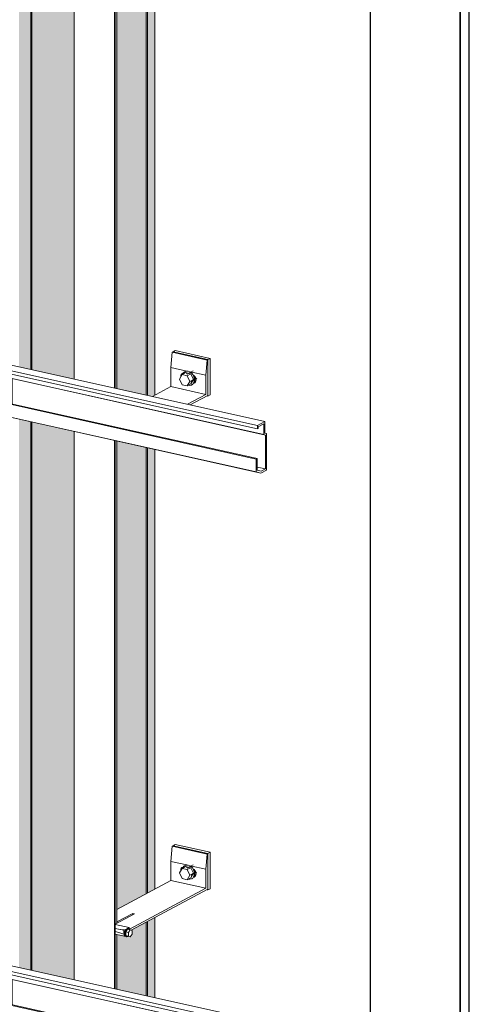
# Model space of a CAD drawing. Header units: millimetres. Extents: x -8351563 to -8343231, y 8501 to 6136062.
# Tile 27 of 42: x -8345286 to -8344745, y 2845304 to 2846489. Entities that reach past the tile are written whole.
import ezdxf

# ---------------------------------------------------------------- set-up
doc = ezdxf.new("R2010")
doc.units = ezdxf.units.MM
doc.layers.add('Обобщенные модели', color=7, linetype='Continuous', lineweight=18)
doc.layers.add('Части', color=7, linetype='Continuous', lineweight=18)

# ---------------------------------------------------------------- blocks, each defined once
blk = doc.blocks.new('HILTI_s_Профиль_MFT-T - Профиль MFT-Ta 60x58x1_8 6m-V50-Схема крепления окна')
at = {"layer": 'Обобщенные модели', "color": 253, "true_color": 0xaaaaaa}
for p, q in [((-4618948.4, 2846056.9), (-4618948.4, 2846717.7)), ((-4618899.6, 2846706.8), (-4618899.6, 2846046.1)), ((-4618898.7, 2846045.9), (-4618898.7, 2846706.6)), ((-4618897, 2846045.5), (-4618897, 2846577)), ((-4618948.4, 2845334), (-4618948.4, 2845993.8)), ((-4618899.6, 2845982.9), (-4618899.6, 2845323.2)), ((-4618898.7, 2845323), (-4618898.7, 2845982.7)), ((-4618897, 2845402.2), (-4618897, 2845982.4)), ((-4618897, 2845322.6), (-4618897, 2845388.5))]:
    blk.add_line(p, q, dxfattribs=at)
blk = doc.blocks.new('HILTI_s_Анкер_HRD-HF - HRD-HF 10x80-V48-Схема крепления окна')
at = {"layer": 'Обобщенные модели', "color": 253, "true_color": 0xaaaaaa}
for p, q in [((-4620997.9, 2847141.4), (-4621001.1, 2847135.9)), ((-4620993.6, 2847143.7), (-4620997.9, 2847141.4)), ((-4620991.6, 2847139.9), (-4620997.9, 2847141.4)), ((-4620994.1, 2847145.1), (-4620994.7, 2847144.8)), ((-4620993.6, 2847143.7), (-4620987.3, 2847142.3)), ((-4620992.2, 2847142.7), (-4620992.7, 2847142.4)), ((-4620984.6, 2847145.7), (-4620991.7, 2847141.9)), ((-4620987.3, 2847142.3), (-4620991.6, 2847139.9)), ((-4620988.5, 2847133.1), (-4620991.6, 2847139.9)), ((-4620987.3, 2847142.3), (-4620984.1, 2847135.5)), ((-4621001.1, 2847135.9), (-4620997.9, 2847129.1)), ((-4620997.9, 2847129.1), (-4620991.6, 2847127.7)), ((-4620991.6, 2847127.7), (-4620988.5, 2847133.1)), ((-4620987.3, 2847130.1), (-4620991.6, 2847127.7)), ((-4620984.1, 2847135.5), (-4620988.5, 2847133.1)), ((-4620984.1, 2847135.5), (-4620987.3, 2847130.1)), ((-4620987.1, 2847131.9), (-4620986.5, 2847132.1)), ((-4620987, 2847133), (-4620980, 2847136.8)), ((-4620986.2, 2847128.9), (-4620985.7, 2847129.2))]:
    blk.add_line(p, q, dxfattribs=at)
for points in [[(-4620982.9, 2847135.2, 0), (-4620983.1, 2847137.4, 0), (-4620983.9, 2847139.6, 0), (-4620985.1, 2847141.6, 0), (-4620986.7, 2847143.3, 0), (-4620988.5, 2847144.6, 0), (-4620990.4, 2847145.3, 0), (-4620992.4, 2847145.5, 0), (-4620994.2, 2847145, 0), (-4620995.8, 2847144, 0), (-4620997, 2847142.5, 0), (-4620997.4, 2847141.7, 0)], [(-4620983.4, 2847139.9, 0), (-4620982.6, 2847137.7, 0), (-4620982.3, 2847135.5, 0)], [(-4620990.4, 2847128.4, 0), (-4620988.5, 2847128.3, 0), (-4620986.7, 2847128.7, 0), (-4620985.1, 2847129.7, 0), (-4620983.9, 2847131.2, 0), (-4620983.1, 2847133, 0), (-4620982.9, 2847135.2, 0)], [(-4620982.3, 2847135.5, 0), (-4620982.6, 2847133.3, 0), (-4620983.4, 2847131.5, 0), (-4620983.9, 2847130.7, 0)]]:
    blk.add_polyline3d(points, dxfattribs=at)
blk = doc.blocks.new('HILTI_s_Кронштейн_MFT-MF_HS - Кронштейн MFT-MF 190 HS-V53-Схема крепления окна')
at = {"layer": 'Обобщенные модели', "color": 253, "true_color": 0xaaaaaa}
for p, q in [((-4618831.7, 2846070.7), (-4618830.3, 2846089)), ((-4618830.3, 2846089), (-4618829.2, 2846089.5)), ((-4618830.3, 2846089), (-4618788.3, 2846079.6)), ((-4618829.2, 2846089.5), (-4618787.2, 2846080.2)), ((-4618788.3, 2846079.6), (-4618789.7, 2846061.3)), ((-4618787.2, 2846080.2), (-4618788.3, 2846079.6)), ((-4618787.2, 2846037.2), (-4618787.2, 2846080.2)), ((-4618831.7, 2846047.8), (-4618831.7, 2846070.7)), ((-4618831.7, 2846070.7), (-4618812.8, 2846066.5)), ((-4618808.5, 2846065.5), (-4618789.7, 2846061.3)), ((-4618789.7, 2846061.3), (-4618789.7, 2846038.4)), ((-4618803.6, 2846052.9), (-4618802.4, 2846052.9)), ((-4618853.9, 2846035.9), (-4618831.7, 2846047.8)), ((-4618831.7, 2846047.8), (-4618789.7, 2846038.4)), ((-4618789.7, 2846038.4), (-4618811.9, 2846026.6)), ((-4618808.6, 2846025.8), (-4618787.2, 2846037.2))]:
    blk.add_line(p, q, dxfattribs=at)
for points in [[(-4618819.9, 2846059.9, 0), (-4618819.8, 2846061.2, 0), (-4618819.3, 2846062.3, 0), (-4618818.6, 2846063.2, 0), (-4618817.6, 2846063.8, 0), (-4618817.1, 2846064, 0)], [(-4618804.4, 2846061.3, 0), (-4618803.7, 2846060.8, 0), (-4618802.8, 2846059.7, 0), (-4618802, 2846058.5, 0), (-4618801.6, 2846057.2, 0), (-4618801.4, 2846055.8, 0), (-4618801.6, 2846054.5, 0), (-4618802, 2846053.3, 0), (-4618802.8, 2846052.4, 0), (-4618803.7, 2846051.8, 0), (-4618804.8, 2846051.6, 0)]]:
    blk.add_polyline3d(points, dxfattribs=at)
blk = doc.blocks.new('HILTI_s_Термомост_MFT-ISO_47x50x5_HS - Термомост MFT-ISO 47x50x5 HS-V52-Схема крепления окна')
at = {"layer": 'Обобщенные модели', "color": 253, "true_color": 0xaaaaaa}
for p, q in [((-4618826.5, 2846685.3), (-4618829.2, 2846683.8)), ((-4618787.2, 2846674.5), (-4618829.2, 2846683.8)), ((-4618826.5, 2846685.3), (-4618784.5, 2846675.9)), ((-4618787.2, 2846674.5), (-4618784.5, 2846675.9)), ((-4618787.2, 2846630.7), (-4618787.2, 2846674.5)), ((-4618784.5, 2846675.9), (-4618784.5, 2846632.2)), ((-4618802.4, 2846647.1), (-4618803.6, 2846647.2)), ((-4618803, 2846649.1), (-4618801.6, 2846648.8)), ((-4618788.2, 2846630.9), (-4618787.2, 2846630.7)), ((-4618784.5, 2846632.2), (-4618787.2, 2846630.7))]:
    blk.add_line(p, q, dxfattribs=at)
blk = doc.blocks.new('HILTI_s_Аграфный_профиль_MFT-HPE - Аграфный профиль MFT-HPE 6м-V76-Схема крепления окна')
at = {"layer": 'Обобщенные модели', "color": 253, "true_color": 0xaaaaaa}
for p, q in [((-4619032.7, 2845346), (-4619023.7, 2845350.8)), ((-4618718.8, 2845283), (-4619023.7, 2845350.8)), ((-4619032.7, 2845341.8), (-4619032.7, 2845346)), ((-4619032.7, 2845346), (-4618727.7, 2845278.2)), ((-4618727.7, 2845274), (-4619032.7, 2845341.8)), ((-4619024.8, 2845334.9), (-4619024.8, 2845340)), ((-4619022.9, 2845334.4), (-4619024.8, 2845334.9)), ((-4618719.9, 2845267.1), (-4619024.8, 2845334.9)), ((-4619022.9, 2845303.9), (-4619022.9, 2845334.4)), ((-4618718, 2845266.6), (-4619022.9, 2845334.4)), ((-4619034, 2845305.6), (-4619033, 2845306.2)), ((-4619034, 2845290.2), (-4619034, 2845305.6)), ((-4618729.1, 2845237.7), (-4619034, 2845305.6)), ((-4618728, 2845238.3), (-4619033, 2845306.2)), ((-4619028.3, 2845288.7), (-4619034, 2845290.2)), ((-4618729.1, 2845222.4), (-4619034, 2845290.2)), ((-4618723.4, 2845220.8), (-4619028.3, 2845288.7)), ((-4618718.8, 2845283), (-4618727.7, 2845278.2)), ((-4618726.6, 2845276.4), (-4618719.9, 2845280)), ((-4618719.9, 2845280), (-4618719.9, 2845267.1)), ((-4618718.8, 2845268.9), (-4618718.8, 2845283)), ((-4618727.7, 2845278.2), (-4618727.7, 2845274)), ((-4618727.7, 2845274), (-4618726.6, 2845274.5)), ((-4618726.6, 2845274.5), (-4618726.6, 2845276.4)), ((-4618716.9, 2845268.4), (-4618718.8, 2845268.9)), ((-4618716.9, 2845224.3), (-4618716.9, 2845268.4)), ((-4618719.9, 2845267.1), (-4618718, 2845266.6)), ((-4618718, 2845266.6), (-4618718, 2845225.7)), ((-4618728, 2845238.3), (-4618729.1, 2845237.7)), ((-4618729.1, 2845237.7), (-4618729.1, 2845222.4)), ((-4618728, 2845224.2), (-4618728, 2845238.3)), ((-4618729.1, 2845222.4), (-4618723.4, 2845220.8)), ((-4618718, 2845225.7), (-4618728, 2845227.9)), ((-4618723.2, 2845222.9), (-4618728, 2845224.2)), ((-4618723.4, 2845220.8), (-4618716.9, 2845224.3)), ((-4618718, 2845225.7), (-4618723.2, 2845222.9))]:
    blk.add_line(p, q, dxfattribs=at)
blk = doc.blocks.new('HILTI_s_СПК_Профиль 97х157 - Профиль для окна на выносе-21151141-Схема крепления окна')
at = {"layer": 'Обобщенные модели', "true_color": 0xff0080}
h = blk.add_hatch(color=230, dxfattribs=at)
h.paths.add_polyline_path([(-4618970.9, 2845077.2), (-4618967.9, 2845078.8), (-4618963.8, 2845077.9), (-4618931.8, 2845095), (-4618931.8, 2845126.9), (-4618948.4, 2845130.6), (-4618948.4, 2845270.9), (-4618999.2, 2845282.2), (-4618999.2, 2845085.8), (-4618970.9, 2845079.5), (-4618970.9, 2845078.8)])
h.paths.add_polyline_path([(-4618948.4, 2845334), (-4618948.4, 2845993.8), (-4618999.2, 2846005.1), (-4618999.2, 2845345.3), (-4618950.1, 2845334.4)])
h.paths.add_polyline_path([(-4618948.4, 2846056.9), (-4618948.4, 2846717.7), (-4618999.2, 2846729), (-4618999.2, 2846068.2), (-4618950.1, 2846057.3)])
h.paths.add_polyline_path([(-4618948.4, 2846780.8), (-4618948.4, 2846982.9), (-4618999.2, 2846994.2), (-4618999.2, 2846792.1), (-4618950.1, 2846781.2)])
h.paths.add_polyline_path([(-4618967.1, 2847003.5), (-4618967.3, 2847034), (-4618969, 2847034.7), (-4618969, 2847039.6), (-4618970.9, 2847040), (-4618970.9, 2847037), (-4618969, 2847036.4), (-4618969, 2847003.9), (-4618967.3, 2847003.5)])
h.paths.add_polyline_path([(-4618948.4, 2847046), (-4618948.4, 2847207.9), (-4619012.1, 2847173.7), (-4619012.1, 2847173), (-4619011.4, 2847172.7), (-4618999.2, 2847170), (-4618999.2, 2847057.3), (-4618970.9, 2847051), (-4618970.9, 2847048.8), (-4618967.9, 2847050.4), (-4618954.7, 2847047.4)])
h = blk.add_hatch(color=230, dxfattribs=at)
h.paths.add_polyline_path([(-4618861.6, 2845080.4), (-4618861.6, 2845251.6), (-4618897, 2845259.5), (-4618897, 2845143.8), (-4618898.7, 2845142.9), (-4618898.7, 2845120.3), (-4618899.6, 2845119.8), (-4618928.4, 2845126.1), (-4618928.4, 2845095.2), (-4618909.9, 2845091.1), (-4618898.5, 2845097.2), (-4618897, 2845096.8), (-4618897, 2845088.2)])
h.paths.add_polyline_path([(-4618861.6, 2845314.7), (-4618861.6, 2845403.3), (-4618879.5, 2845393.7), (-4618878.5, 2845393.2), (-4618878.5, 2845388.9), (-4618880.7, 2845385.6), (-4618883.8, 2845386.1), (-4618884.4, 2845385.9), (-4618884.7, 2845385.7), (-4618889.9, 2845386.9), (-4618897, 2845388.5), (-4618897, 2845322.6)])
h.paths.add_polyline_path([(-4618897, 2845418.7), (-4618861.6, 2845437.5), (-4618861.6, 2845974.5), (-4618897, 2845982.4), (-4618897, 2845437.2)])
h.paths.add_polyline_path([(-4618861.6, 2846037.6), (-4618861.6, 2846591.8), (-4618879.5, 2846582.3), (-4618878.5, 2846581.8), (-4618878.5, 2846577.4), (-4618880.7, 2846574.1), (-4618883.8, 2846574.7), (-4618884.4, 2846574.4), (-4618884.7, 2846574.3), (-4618889.9, 2846575.4), (-4618897, 2846577), (-4618897, 2846045.5), (-4618865.2, 2846038.4)])
h.paths.add_polyline_path([(-4618897, 2846607.2), (-4618861.6, 2846626.1), (-4618861.6, 2846698.4), (-4618897, 2846706.2), (-4618897, 2846611.6)])
h.paths.add_polyline_path([(-4618861.6, 2846761.5), (-4618861.6, 2846963.6), (-4618897, 2846971.5), (-4618897, 2846769.4)])
h.paths.add_polyline_path([(-4618861.6, 2847026.7), (-4618861.6, 2847170.5), (-4618871.2, 2847165.4), (-4618869.3, 2847164), (-4618867.6, 2847161.9), (-4618866.6, 2847159.9), (-4618866, 2847158.1), (-4618865.8, 2847155.8), (-4618866.3, 2847153.3), (-4618867, 2847151.8), (-4618868, 2847150.6), (-4618871.3, 2847149), (-4618871.9, 2847148.9), (-4618874.1, 2847148.9), (-4618875.1, 2847148.4), (-4618881.4, 2847149.8), (-4618884.5, 2847156.6), (-4618883.1, 2847159), (-4618897, 2847151.6), (-4618897, 2847034.6), (-4618894.3, 2847034)])
h.paths.add_polyline_path([(-4618875.1, 2847073.3), (-4618881.4, 2847074.7), (-4618884.5, 2847081.5), (-4618881.2, 2847087), (-4618880.8, 2847087.2), (-4618880.4, 2847088.1), (-4618879.2, 2847089.6), (-4618877.1, 2847090.8), (-4618875.1, 2847091.3), (-4618872.6, 2847090.8), (-4618870.7, 2847090), (-4618869.3, 2847088.9), (-4618867.6, 2847086.8), (-4618866.6, 2847084.8), (-4618866, 2847083), (-4618865.8, 2847080.7), (-4618866.3, 2847078.2), (-4618867, 2847076.7), (-4618868, 2847075.5), (-4618871.3, 2847073.9), (-4618871.9, 2847073.8), (-4618874.1, 2847073.8)])
h.paths.add_polyline_path([(-4618897, 2847203.1), (-4618887.8, 2847207.9), (-4618892.5, 2847209), (-4618897, 2847206.6), (-4618897, 2847204)])
h = blk.add_hatch(color=230, dxfattribs=at)
h.paths.add_polyline_path([(-4618859.9, 2845073), (-4618852, 2845077.2), (-4618852, 2845249.5), (-4618859.9, 2845251.2), (-4618859.9, 2845074.1)])
h.paths.add_polyline_path([(-4618852, 2845312.6), (-4618852, 2845408.4), (-4618859.9, 2845404.2), (-4618859.9, 2845314.3), (-4618858.2, 2845314)])
h.paths.add_polyline_path([(-4618859.9, 2845438.4), (-4618852, 2845442.6), (-4618852, 2845972.4), (-4618859.9, 2845974.1), (-4618859.9, 2845453.5)])
h.paths.add_polyline_path([(-4618853.9, 2846035.9), (-4618852, 2846036.9), (-4618852, 2846596.9), (-4618859.9, 2846592.7), (-4618859.9, 2846037.2), (-4618858.2, 2846036.9)])
h.paths.add_polyline_path([(-4618859.9, 2846627), (-4618852, 2846631.2), (-4618852, 2846696.2), (-4618859.9, 2846698), (-4618859.9, 2846642)])
h.paths.add_polyline_path([(-4618852, 2846759.4), (-4618852, 2846961.5), (-4618859.9, 2846963.2), (-4618859.9, 2846761.1)])
h.paths.add_polyline_path([(-4618852, 2847024.6), (-4618852, 2847175.6), (-4618859.9, 2847171.4), (-4618859.9, 2847026.3), (-4618858.2, 2847026)])
h = blk.add_hatch(color=230, dxfattribs=at)
h.paths.add_polyline_path([(-4618852, 2845077.2), (-4618851.3, 2845078), (-4618851.5, 2845249.3), (-4618852, 2845249.5), (-4618852, 2845078.8)])
h.paths.add_polyline_path([(-4618851.3, 2845312.4), (-4618851.5, 2845408.6), (-4618852, 2845408.4), (-4618852, 2845312.6), (-4618851.5, 2845312.5)])
h.paths.add_polyline_path([(-4618852, 2845442.6), (-4618851.3, 2845443), (-4618851.5, 2845972.2), (-4618852, 2845972.4), (-4618852, 2845453.5)])
h.paths.add_polyline_path([(-4618852, 2846036.9), (-4618851.3, 2846037.3), (-4618851.5, 2846597.2), (-4618852, 2846596.9), (-4618852, 2846038.4)])
h.paths.add_polyline_path([(-4618852, 2846631.2), (-4618851.3, 2846631.6), (-4618851.5, 2846696.1), (-4618852, 2846696.2), (-4618852, 2846632.7)])
h.paths.add_polyline_path([(-4618851.3, 2846759.2), (-4618851.5, 2846961.3), (-4618852, 2846961.5), (-4618852, 2846759.4), (-4618851.3, 2846759.2)])
h.paths.add_polyline_path([(-4618851.3, 2847024.4), (-4618851.5, 2847175.9), (-4618852, 2847175.6), (-4618852, 2847024.6), (-4618851.3, 2847024.4)])
h = blk.add_hatch(color=230, dxfattribs=at)
h.paths.add_polyline_path([(-4619012.9, 2845088.8), (-4619012.9, 2845285.2), (-4619014.7, 2845285.6), (-4619014.6, 2845089.2), (-4619013.6, 2845089)])
h.paths.add_polyline_path([(-4619012.9, 2845348.4), (-4619012.9, 2846008.1), (-4619014.7, 2846008.5), (-4619014.6, 2845348.8), (-4619013.5, 2845348.5)])
h.paths.add_polyline_path([(-4619012.9, 2846071.3), (-4619013, 2846732.1), (-4619014.7, 2846732.4), (-4619014.6, 2846071.7), (-4619013.3, 2846071.4)])
h.paths.add_polyline_path([(-4619012.9, 2846795.2), (-4619012.9, 2846997.2), (-4619014.7, 2846997.6), (-4619014.6, 2846795.5), (-4619013, 2846795.2)])
h.paths.add_polyline_path([(-4619012.9, 2847060.4), (-4619012.9, 2847172.2), (-4619014.3, 2847172.7), (-4619014.7, 2847173.4), (-4619014.6, 2847060.8), (-4619012.9, 2847060.4)])
h = blk.add_hatch(color=230, dxfattribs=at)
h.paths.add_polyline_path([(-4619000.3, 2845086), (-4619000.3, 2845282.4), (-4619012.9, 2845285.2), (-4619012.9, 2845088.8)])
h.paths.add_polyline_path([(-4619000.3, 2845345.6), (-4619000.3, 2846005.3), (-4619012.9, 2846008.1), (-4619012.9, 2845348.4), (-4619002.3, 2845346)])
h.paths.add_polyline_path([(-4619000.3, 2846068.5), (-4619000.3, 2846729.2), (-4619012.9, 2846732), (-4619012.9, 2846071.3), (-4619002.3, 2846068.9)])
h.paths.add_polyline_path([(-4619000.3, 2846792.4), (-4619000.3, 2846994.4), (-4619012.9, 2846997.2), (-4619012.9, 2846795.2), (-4619002.3, 2846792.8)])
h.paths.add_polyline_path([(-4619000.3, 2847057.6), (-4619000.3, 2847169.4), (-4619012.9, 2847172.2), (-4619012.9, 2847060.4)])
h = blk.add_hatch(color=230, dxfattribs=at)
h.paths.add_polyline_path([(-4618999.2, 2845085.8), (-4618999.2, 2845282.2), (-4619000.3, 2845282.4), (-4619000.3, 2845086)])
h.paths.add_polyline_path([(-4618999.2, 2845345.3), (-4618999.2, 2846005.1), (-4619000.3, 2846005.3), (-4619000.3, 2845345.6)])
h.paths.add_polyline_path([(-4618999.2, 2846068.2), (-4618999.2, 2846729), (-4619000.3, 2846729.2), (-4619000.3, 2846068.5)])
h.paths.add_polyline_path([(-4618999.2, 2846792.1), (-4618999.2, 2846994.2), (-4619000.3, 2846994.4), (-4619000.3, 2846792.4)])
h.paths.add_polyline_path([(-4618999.2, 2847057.3), (-4618999.2, 2847170), (-4619000.3, 2847169.4), (-4619000.3, 2847057.6)])
h = blk.add_hatch(color=230, dxfattribs=at)
h.paths.add_polyline_path([(-4618859.9, 2845073), (-4618859.9, 2845251.2), (-4618861.6, 2845251.6), (-4618861.6, 2845073.4)])
h.paths.add_polyline_path([(-4618859.9, 2845314.3), (-4618859.9, 2845404.2), (-4618861.6, 2845403.3), (-4618861.6, 2845314.7)])
h.paths.add_polyline_path([(-4618861.6, 2845437.5), (-4618859.9, 2845438.4), (-4618859.9, 2845974.1), (-4618861.6, 2845974.5), (-4618861.6, 2845453.5)])
h.paths.add_polyline_path([(-4618859.9, 2846037.2), (-4618859.9, 2846592.7), (-4618861.6, 2846591.8), (-4618861.6, 2846037.6)])
h.paths.add_polyline_path([(-4618861.6, 2846626.1), (-4618859.9, 2846627), (-4618859.9, 2846698), (-4618861.6, 2846698.4), (-4618861.6, 2846642)])
h.paths.add_polyline_path([(-4618859.9, 2846761.1), (-4618859.9, 2846963.2), (-4618861.6, 2846963.6), (-4618861.6, 2846761.5)])
h.paths.add_polyline_path([(-4618859.9, 2847026.3), (-4618859.9, 2847171.4), (-4618861.6, 2847170.5), (-4618861.6, 2847026.7)])
at = {"layer": 'Обобщенные модели'}
for p, q in [((-4619000.3, 2846729.2), (-4619000.3, 2846068.5)), ((-4618999.2, 2846068.2), (-4618999.2, 2846729)), ((-4618851.3, 2846037.3), (-4618851.3, 2846597.3)), ((-4618861.6, 2846591.8), (-4618861.6, 2846037.6)), ((-4618859.9, 2846037.2), (-4618859.9, 2846592.7)), ((-4619000.3, 2846005.3), (-4619000.3, 2845345.6)), ((-4618999.2, 2845345.3), (-4618999.2, 2846005.1)), ((-4618861.6, 2845974.5), (-4618861.6, 2845437.5)), ((-4618859.9, 2845438.4), (-4618859.9, 2845974.1)), ((-4618851.3, 2845443), (-4618851.3, 2845972.2)), ((-4618861.6, 2845403.3), (-4618861.6, 2845314.7)), ((-4618859.9, 2845314.3), (-4618859.9, 2845404.2)), ((-4618851.3, 2845312.4), (-4618851.3, 2845408.8))]:
    blk.add_line(p, q, dxfattribs=at)
blk = doc.blocks.new('HILTI_s_Анкер_HRD-HF - HRD-HF 10x80-V101-Схема крепления окна')
at = {"layer": 'Обобщенные модели'}
for p, q in [((-4620993.6, 2845955.1), (-4620997.9, 2845952.8)), ((-4620994.1, 2845956.5), (-4620994.7, 2845956.3)), ((-4620993.6, 2845955.1), (-4620987.3, 2845953.7)), ((-4620984.6, 2845957.1), (-4620991.7, 2845953.3)), ((-4620997.9, 2845952.8), (-4621001.1, 2845947.4)), ((-4621001.1, 2845947.4), (-4620997.9, 2845940.6)), ((-4620991.6, 2845951.4), (-4620997.9, 2845952.8)), ((-4620992.2, 2845954.2), (-4620992.7, 2845953.9)), ((-4620987.3, 2845953.7), (-4620991.6, 2845951.4)), ((-4620988.5, 2845944.6), (-4620991.6, 2845951.4)), ((-4620991.6, 2845939.2), (-4620988.5, 2845944.6)), ((-4620984.1, 2845946.9), (-4620988.5, 2845944.6)), ((-4620987.3, 2845953.7), (-4620984.1, 2845946.9)), ((-4620984.1, 2845946.9), (-4620987.3, 2845941.5)), ((-4620987.1, 2845943.3), (-4620986.5, 2845943.6)), ((-4620987, 2845944.5), (-4620980, 2845948.2)), ((-4620997.9, 2845940.6), (-4620991.6, 2845939.2)), ((-4620987.3, 2845941.5), (-4620991.6, 2845939.2)), ((-4620986.2, 2845940.4), (-4620985.7, 2845940.7))]:
    blk.add_line(p, q, dxfattribs=at)
for points in [[(-4620982.9, 2845946.6, 0), (-4620983.1, 2845948.9, 0), (-4620983.9, 2845951.1, 0), (-4620985.1, 2845953.1, 0), (-4620986.7, 2845954.8, 0), (-4620988.5, 2845956, 0), (-4620990.4, 2845956.8, 0), (-4620992.4, 2845956.9, 0), (-4620994.2, 2845956.5, 0), (-4620995.8, 2845955.5, 0), (-4620997, 2845954, 0), (-4620997.4, 2845953.2, 0)], [(-4620990.4, 2845939.8, 0), (-4620988.5, 2845939.7, 0), (-4620986.7, 2845940.2, 0), (-4620985.1, 2845941.1, 0), (-4620983.9, 2845942.6, 0), (-4620983.1, 2845944.5, 0), (-4620982.9, 2845946.6, 0)], [(-4620982.3, 2845946.9, 0), (-4620982.6, 2845944.8, 0), (-4620983.4, 2845942.9, 0), (-4620983.9, 2845942.1, 0)], [(-4620983.4, 2845951.4, 0), (-4620982.6, 2845949.2, 0), (-4620982.3, 2845946.9, 0)]]:
    blk.add_polyline3d(points, dxfattribs=at)
blk = doc.blocks.new('HILTI_s_Кронштейн_MFT-MF_HS - Кронштейн MFT-MF 190 HS-V105-Схема крепления окна')
at = {"layer": 'Обобщенные модели'}
for p, q in [((-4618831.7, 2845476.4), (-4618830.3, 2845494.7)), ((-4618830.3, 2845494.7), (-4618829.2, 2845495.3)), ((-4618830.3, 2845494.7), (-4618788.3, 2845485.3)), ((-4618829.2, 2845495.3), (-4618787.2, 2845485.9)), ((-4618788.3, 2845485.3), (-4618789.7, 2845467.1)), ((-4618787.2, 2845485.9), (-4618788.3, 2845485.3)), ((-4618787.2, 2845442.9), (-4618787.2, 2845485.9)), ((-4618831.7, 2845453.5), (-4618831.7, 2845476.4)), ((-4618831.7, 2845476.4), (-4618812.8, 2845472.2)), ((-4618808.5, 2845471.3), (-4618789.7, 2845467.1)), ((-4618803.6, 2845458.7), (-4618802.4, 2845458.6)), ((-4618789.7, 2845467.1), (-4618789.7, 2845444.1)), ((-4618897, 2845418.7), (-4618831.7, 2845453.5)), ((-4618831.7, 2845453.5), (-4618789.7, 2845444.1)), ((-4618789.7, 2845444.1), (-4618881.6, 2845395.1)), ((-4618879.5, 2845393.7), (-4618787.2, 2845442.9)), ((-4618875.6, 2845413.4), (-4618898.7, 2845401.1)), ((-4618897, 2845403.6), (-4618877.7, 2845413.8)), ((-4618877.7, 2845413.8), (-4618875.6, 2845413.4)), ((-4618877.7, 2845412.3), (-4618877.7, 2845413.8)), ((-4618882.2, 2845396.8), (-4618898.7, 2845400.5)), ((-4618898.7, 2845395.9), (-4618888.3, 2845393.6)), ((-4618898.7, 2845388.8), (-4618886.2, 2845386.1)), ((-4618885.5, 2845395.1), (-4618888.3, 2845393.6)), ((-4618888.3, 2845393.6), (-4618888.3, 2845390.3)), ((-4618882.2, 2845396.8), (-4618884.3, 2845395.7)), ((-4618881.6, 2845395.1), (-4618882.2, 2845396.8))]:
    blk.add_line(p, q, dxfattribs=at)
for points in [[(-4618819.9, 2845465.6, 0), (-4618819.8, 2845466.9, 0), (-4618819.3, 2845468.1, 0), (-4618818.6, 2845469, 0), (-4618817.6, 2845469.6, 0), (-4618817.1, 2845469.7, 0)], [(-4618804.4, 2845467, 0), (-4618803.7, 2845466.5, 0), (-4618802.8, 2845465.5, 0), (-4618802, 2845464.2, 0), (-4618801.6, 2845462.9, 0), (-4618801.4, 2845461.5, 0), (-4618801.6, 2845460.2, 0), (-4618802, 2845459.1, 0), (-4618802.8, 2845458.2, 0), (-4618803.7, 2845457.5, 0), (-4618804.8, 2845457.3, 0)], [(-4618888.3, 2845390.3, 0), (-4618888.2, 2845389, 0), (-4618887.9, 2845387.8, 0), (-4618887.4, 2845386.9, 0), (-4618886.8, 2845386.3, 0), (-4618886.2, 2845386.1, 0)]]:
    blk.add_polyline3d(points, dxfattribs=at)
blk = doc.blocks.new('HILTI_s_Термомост_MFT-ISO_47x50x5_HS - Термомост MFT-ISO 47x50x5 HS-V106-Схема крепления окна')
at = {"layer": 'Обобщенные модели'}
for p, q in [((-4618826.5, 2845496.7), (-4618829.2, 2845495.3)), ((-4618787.2, 2845485.9), (-4618829.2, 2845495.3)), ((-4618826.5, 2845496.7), (-4618784.5, 2845487.4)), ((-4618787.2, 2845485.9), (-4618784.5, 2845487.4)), ((-4618787.2, 2845442.2), (-4618787.2, 2845485.9)), ((-4618784.5, 2845487.4), (-4618784.5, 2845443.6)), ((-4618802.4, 2845458.6), (-4618803.6, 2845458.7)), ((-4618803, 2845460.6), (-4618801.6, 2845460.3)), ((-4618788.2, 2845442.4), (-4618787.2, 2845442.2)), ((-4618784.5, 2845443.6), (-4618787.2, 2845442.2))]:
    blk.add_line(p, q, dxfattribs=at)
blk = doc.blocks.new('HILTI_s_Шуруп_Металл - Шуруп самосверлящий S-MD05S 5_5x50 A2-V107-Схема крепления окна')
at = {"layer": 'Обобщенные модели'}
for p, q in [((-4618898.3, 2845391.9), (-4618885.5, 2845388.2)), ((-4618884.3, 2845393.5), (-4618891.9, 2845394.7)), ((-4618886.2, 2845391.7), (-4618884, 2845395)), ((-4618886.2, 2845387.3), (-4618886.2, 2845391.7)), ((-4618886.2, 2845391.7), (-4618882.9, 2845390.9)), ((-4618884, 2845386.3), (-4618886.2, 2845387.3)), ((-4618886.2, 2845387.3), (-4618882.9, 2845386.6)), ((-4618886, 2845386), (-4618885.1, 2845385.8)), ((-4618885.5, 2845395.1), (-4618884.9, 2845395.5)), ((-4618884, 2845395), (-4618880.7, 2845394.2)), ((-4618880.7, 2845385.6), (-4618884, 2845386.3)), ((-4618884, 2845386), (-4618883.7, 2845386.2)), ((-4618883, 2845395.5), (-4618883.8, 2845395.7)), ((-4618880.7, 2845394.2), (-4618882.9, 2845390.9)), ((-4618882.9, 2845390.9), (-4618882.9, 2845386.6)), ((-4618882.9, 2845386.6), (-4618880.7, 2845385.6)), ((-4618878.5, 2845393.2), (-4618880.7, 2845394.2)), ((-4618880.7, 2845385.6), (-4618878.5, 2845388.9)), ((-4618878.5, 2845388.9), (-4618878.5, 2845393.2))]:
    blk.add_line(p, q, dxfattribs=at)
for points in [[(-4618886, 2845386, 0), (-4618886.2, 2845386.1, 0), (-4618886.8, 2845386.5, 0), (-4618887.2, 2845387.2, 0), (-4618887.5, 2845388.2, 0), (-4618887.6, 2845389.4, 0), (-4618887.5, 2845390.7, 0), (-4618887.2, 2845391.9, 0), (-4618886.8, 2845393.1, 0), (-4618886.2, 2845394.2, 0), (-4618885.6, 2845395, 0)], [(-4618884, 2845395.3, 0), (-4618884.7, 2845394.8, 0), (-4618885.4, 2845394, 0), (-4618886, 2845393, 0), (-4618886.4, 2845391.7, 0), (-4618886.7, 2845390.5, 0), (-4618886.8, 2845389.2, 0), (-4618886.7, 2845388, 0), (-4618886.4, 2845387.1, 0), (-4618886, 2845386.3, 0), (-4618885.4, 2845385.9, 0), (-4618884.7, 2845385.7, 0), (-4618884, 2845386, 0)], [(-4618884.9, 2845395.5, 0), (-4618884.2, 2845395.7, 0), (-4618883.5, 2845395.6, 0)], [(-4618881.8, 2845394.5, 0), (-4618882.1, 2845395, 0), (-4618882.7, 2845395.4, 0), (-4618883.3, 2845395.6, 0), (-4618884, 2845395.3, 0)]]:
    blk.add_polyline3d(points, dxfattribs=at)

msp = doc.modelspace()

# ---------------------------------------------------------------- linework, layer by layer
at = {"layer": 'Части', "color": 253, "lineweight": 25, "true_color": 0xaaaaaa}
for p, q in [((-8344744.6, 2844798.8), (-8344744.6, 2847488.3)), ((-8344755.4, 2847482.5), (-8344755.4, 2844793)), ((-8344755.4, 2844793), (-8344755.4, 2847482.5)), ((-8344755.4, 2844793), (-8344755.4, 2847482.5)), ((-8344863.9, 2847424.7), (-8344863.9, 2844735.1)), ((-8344863.9, 2847424.7), (-8344863.9, 2844735.1))]:
    msp.add_line(p, q, dxfattribs=at)

# ---------------------------------------------------------------- block references
at = {"layer": 'Обобщенные модели', "color": 253, "true_color": 0xaaaaaa}
for name, p in [('HILTI_s_Профиль_MFT-T - Профиль MFT-Ta 60x58x1_8 6m-V50-Схема крепления окна', (-3726271.9, 0)), ('HILTI_s_Кронштейн_MFT-MF_HS - Кронштейн MFT-MF 190 HS-V53-Схема крепления окна', (-3726271.9, 0)), ('HILTI_s_Термомост_MFT-ISO_47x50x5_HS - Термомост MFT-ISO 47x50x5 HS-V52-Схема крепления окна', (-3726271.9, -594.3)), ('HILTI_s_Аграфный_профиль_MFT-HPE - Аграфный профиль MFT-HPE 6м-V76-Схема крепления окна', (-3726271.9, 722.9)), ('HILTI_s_Анкер_HRD-HF - HRD-HF 10x80-V48-Схема крепления окна', (-3724092.4, -1079.1)), ('HILTI_s_Аграфный_профиль_MFT-HPE - Аграфный профиль MFT-HPE 6м-V76-Схема крепления окна', (-3726271.9, 0))]:
    msp.add_blockref(name, p, dxfattribs=at)
at = {"layer": 'Обобщенные модели'}
for name, p in [('HILTI_s_СПК_Профиль 97х157 - Профиль для окна на выносе-21151141-Схема крепления окна', (-3726271.9, 0)), ('HILTI_s_Кронштейн_MFT-MF_HS - Кронштейн MFT-MF 190 HS-V105-Схема крепления окна', (-3726271.9, 0)), ('HILTI_s_Термомост_MFT-ISO_47x50x5_HS - Термомост MFT-ISO 47x50x5 HS-V106-Схема крепления окна', (-3726271.9, 0)), ('HILTI_s_Анкер_HRD-HF - HRD-HF 10x80-V101-Схема крепления окна', (-3724092.4, -484.8)), ('HILTI_s_Шуруп_Металл - Шуруп самосверлящий S-MD05S 5_5x50 A2-V107-Схема крепления окна', (-3726271.9, 0))]:
    msp.add_blockref(name, p, dxfattribs=at)

doc.saveas('drawing.dxf')
